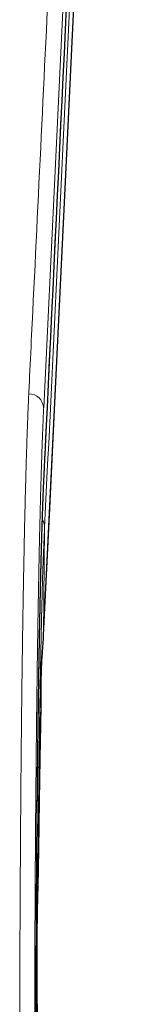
# Model space of a CAD drawing. Header units: millimetres. Extents: x 8 to 613, y 12 to 446.
# Tile 30 of 80: x 344.41 to 347.91, y 165.8 to 198.21. Entities that reach past the tile are written whole.
import ezdxf

# ---------------------------------------------------------------- set-up
doc = ezdxf.new("R2010")
doc.units = ezdxf.units.MM

msp = doc.modelspace()

# ---------------------------------------------------------------- linework, layer by layer
at = {"color": 252, "linetype": 'Continuous', "lineweight": 0}
for p, q in [((345.211, 183.304), (345.211, 183.295)), ((345.192, 177.973), (345.224, 181.49)), ((345.224, 181.496), (345.224, 181.49)), ((345.192, 177.972), (345.192, 177.973)), ((345.192, 177.957), (345.192, 177.973)), ((345.192, 177.955), (345.192, 177.972))]:
    msp.add_line(p, q, dxfattribs=at)
at = {"color": 252, "linetype": 'Continuous', "lineweight": 0, "flags": 128}
for points in [[(347.908, 237.409), (347.73, 233.692), (346.975, 217.974), (346.22, 202.257), (345.888, 195.337), (345.722, 191.877), (345.556, 188.417), (345.39, 184.957), (345.357, 184.266), (345.324, 183.577), (345.29, 182.888), (345.257, 182.195), (345.224, 181.496)], [(347.616, 235.877), (347.613, 235.815), (347.009, 223.243), (346.405, 210.67), (345.799, 198.053), (345.193, 185.434)], [(345.211, 183.304), (345.22, 183.492), (346.419, 208.457), (347.628, 233.621)], [(345.192, 177.973), (345.38, 181.899), (346.131, 197.604), (347.198, 219.903)]]:
    msp.add_lwpolyline(points, dxfattribs=at)
at = {"color": 7, "linetype": 'Continuous', "lineweight": 30, "flags": 128}
for points in [[(345.192, 177.957), (345.33, 180.853), (345.862, 191.961), (346.588, 207.136), (347.198, 219.888)], [(345.191, 177.941), (345.191, 177.942), (345.192, 177.955)]]:
    msp.add_lwpolyline(points, dxfattribs=at)
at = {"color": 252, "linetype": 'Continuous', "lineweight": 0}
for centre, radius, start, end in [((344.708, 185.41), 0.485, 2.8487, 90.6496), ((344.788, 181.499), 0.436, 359.6981, 33.8133), ((344.788, 181.492), 0.436, 359.6988, 33.7988)]:
    msp.add_arc(centre, radius, start, end, dxfattribs=at)
for points, knots in [([(344.703, 185.896), (344.709, 186.024), (344.74, 186.667), (344.871, 189.365), (345.194, 196.045), (345.69, 206.322), (346.368, 220.436), (346.846, 230.437), (347.127, 236.33)], [0, 0, 0, 0, 0.00764, 0.038199, 0.160435, 0.404908, 0.649381, 1, 1, 1, 1]), ([(344.405, 163.173), (344.405, 163.286), (344.405, 163.512), (344.405, 163.852), (344.405, 164.215), (344.406, 164.601), (344.406, 165.009), (344.407, 165.417), (344.407, 165.824), (344.408, 166.208), (344.409, 166.57), (344.41, 166.908), (344.411, 167.274), (344.412, 167.668), (344.414, 168.089), (344.416, 168.508), (344.418, 168.926), (344.419, 169.33), (344.421, 169.722), (344.424, 170.1), (344.426, 170.476), (344.428, 170.851), (344.431, 171.225), (344.433, 171.6), (344.436, 171.975), (344.439, 172.348), (344.442, 172.718), (344.445, 173.093), (344.448, 173.471), (344.452, 173.854), (344.455, 174.233), (344.459, 174.609), (344.463, 174.985), (344.467, 175.361), (344.471, 175.736), (344.476, 176.107), (344.48, 176.474), (344.485, 176.826), (344.489, 177.165), (344.494, 177.491), (344.498, 177.813), (344.503, 178.131), (344.508, 178.447), (344.513, 178.76), (344.518, 179.072), (344.523, 179.379), (344.528, 179.682), (344.534, 179.985), (344.54, 180.29), (344.546, 180.594), (344.552, 180.894), (344.558, 181.188), (344.564, 181.456), (344.569, 181.699), (344.574, 181.919), (344.579, 182.135), (344.584, 182.348), (344.59, 182.557), (344.595, 182.769), (344.601, 182.983), (344.607, 183.199), (344.613, 183.43), (344.62, 183.675), (344.628, 183.932), (344.636, 184.182), (344.644, 184.411), (344.651, 184.62), (344.658, 184.811), (344.665, 184.997), (344.672, 185.182), (344.679, 185.367), (344.687, 185.551), (344.695, 185.728), (344.7, 185.84), (344.703, 185.896)], [0, 0, 0, 0, 0.011744, 0.023489, 0.035233, 0.049373, 0.063515, 0.077658, 0.091801, 0.10594, 0.117765, 0.12959, 0.141415, 0.156224, 0.171038, 0.185852, 0.200665, 0.215474, 0.229062, 0.242653, 0.256245, 0.269835, 0.283423, 0.297263, 0.311105, 0.324948, 0.33879, 0.352629, 0.367237, 0.381847, 0.396459, 0.411069, 0.425677, 0.440637, 0.455601, 0.470566, 0.485529, 0.50049, 0.514217, 0.527947, 0.541678, 0.555408, 0.569135, 0.583122, 0.597112, 0.611103, 0.625093, 0.639081, 0.653855, 0.668633, 0.683412, 0.69819, 0.712964, 0.724596, 0.736228, 0.74786, 0.759511, 0.771162, 0.782813, 0.7955, 0.808187, 0.820873, 0.83716, 0.85345, 0.86974, 0.886027, 0.89963, 0.913234, 0.926838, 0.94044, 0.955329, 0.97022, 0.985111, 1, 1, 1, 1]), ([(345.193, 185.434), (345.19, 185.383), (345.185, 185.279), (345.178, 185.115), (345.171, 184.946), (345.164, 184.77), (345.157, 184.589), (345.149, 184.401), (345.142, 184.208), (345.135, 184.009), (345.129, 183.805), (345.122, 183.595), (345.115, 183.379), (345.108, 183.158), (345.102, 182.932), (345.095, 182.7), (345.089, 182.457), (345.082, 182.203), (345.075, 181.937), (345.069, 181.665), (345.062, 181.388), (345.056, 181.111), (345.05, 180.835), (345.044, 180.56), (345.038, 180.281), (345.032, 179.997), (345.027, 179.708), (345.021, 179.415), (345.016, 179.117), (345.011, 178.815), (345.006, 178.508), (345.001, 178.197), (344.996, 177.882), (344.991, 177.563), (344.986, 177.239), (344.982, 176.912), (344.977, 176.573), (344.972, 176.222), (344.968, 175.858), (344.963, 175.49), (344.959, 175.119), (344.955, 174.753), (344.951, 174.394), (344.947, 174.042), (344.944, 173.687), (344.941, 173.329), (344.937, 172.968), (344.934, 172.605), (344.931, 172.24), (344.928, 171.872), (344.925, 171.501), (344.923, 171.129), (344.92, 170.754), (344.918, 170.377), (344.915, 169.998), (344.913, 169.617), (344.911, 169.226), (344.909, 168.824), (344.907, 168.411), (344.905, 167.997), (344.904, 167.581), (344.902, 167.172), (344.901, 166.769), (344.9, 166.374), (344.899, 165.977), (344.898, 165.58), (344.897, 165.181), (344.897, 164.781), (344.896, 164.379), (344.896, 163.977), (344.896, 163.575), (344.896, 163.307), (344.896, 163.173)], [0, 0, 0, 0, 0.0140983, 0.0281995, 0.0423018, 0.0564031, 0.0705014, 0.084599, 0.0986995, 0.1128009, 0.1269015, 0.1409992, 0.1550967, 0.169197, 0.1832982, 0.1973985, 0.211496, 0.2266058, 0.2417193, 0.2568338, 0.2719472, 0.287057, 0.3011551, 0.3152563, 0.3293583, 0.3434594, 0.3575575, 0.371656, 0.3857574, 0.3998599, 0.4139614, 0.4280599, 0.4421582, 0.4562595, 0.4703617, 0.484463, 0.4985613, 0.5137047, 0.5288517, 0.544, 0.5591472, 0.5742908, 0.5882595, 0.6022308, 0.6162031, 0.6301745, 0.6441432, 0.6581124, 0.6720843, 0.686057, 0.7000288, 0.7139978, 0.7279679, 0.741941, 0.755915, 0.7698881, 0.7838581, 0.7987977, 0.8137408, 0.8286851, 0.8436283, 0.8585679, 0.8726609, 0.8867567, 0.9008535, 0.9149494, 0.9290423, 0.9432319, 0.9574244, 0.9716179, 0.9858104, 1, 1, 1, 1]), ([(344.942, 163.175), (344.942, 163.316), (344.942, 163.598), (344.942, 164.021), (344.943, 164.443), (344.943, 164.865), (344.944, 165.282), (344.945, 165.692), (344.946, 166.098), (344.947, 166.502), (344.948, 166.905), (344.95, 167.312), (344.951, 167.721), (344.953, 168.133), (344.955, 168.543), (344.957, 168.951), (344.96, 169.339), (344.962, 169.705), (344.964, 170.05), (344.967, 170.413), (344.969, 170.791), (344.972, 171.186), (344.976, 171.577), (344.979, 171.966), (344.983, 172.346), (344.986, 172.719), (344.99, 173.084), (344.994, 173.446), (344.997, 173.805), (345.002, 174.163), (345.006, 174.522), (345.01, 174.88), (345.015, 175.234), (345.02, 175.584), (345.024, 175.912), (345.029, 176.221), (345.033, 176.511), (345.038, 176.805), (345.043, 177.103), (345.048, 177.405), (345.053, 177.702), (345.058, 177.995), (345.064, 178.282), (345.069, 178.57), (345.075, 178.858), (345.081, 179.145), (345.087, 179.426), (345.094, 179.701), (345.1, 179.965), (345.106, 180.218), (345.112, 180.462), (345.119, 180.701), (345.125, 180.933), (345.131, 181.149), (345.137, 181.349), (345.143, 181.534), (345.149, 181.726), (345.156, 181.922), (345.163, 182.122), (345.169, 182.313), (345.176, 182.495), (345.183, 182.669), (345.19, 182.838), (345.197, 183), (345.204, 183.156), (345.208, 183.255), (345.211, 183.304)], [0, 0, 0, 0, 0.0164942, 0.032993, 0.0494932, 0.0659917, 0.0824857, 0.0984197, 0.1143579, 0.1302976, 0.1462359, 0.1621698, 0.1786426, 0.1951202, 0.2115994, 0.2280771, 0.24455, 0.2587217, 0.2728944, 0.2870661, 0.3035606, 0.3200596, 0.3365603, 0.3530595, 0.369554, 0.3854843, 0.4014186, 0.4173543, 0.4332887, 0.449219, 0.4656781, 0.4821417, 0.4986068, 0.5150704, 0.5315296, 0.5456843, 0.5598399, 0.5739946, 0.5893865, 0.6047835, 0.6201829, 0.6355823, 0.650979, 0.6663708, 0.6826122, 0.6988583, 0.7151059, 0.7313518, 0.7475931, 0.7630335, 0.7784777, 0.7939232, 0.8093674, 0.8248079, 0.8380252, 0.8512433, 0.8644605, 0.8799456, 0.8954319, 0.9109169, 0.9257603, 0.9406083, 0.9554586, 0.9703088, 0.9851567, 1, 1, 1, 1]), ([(345.224, 181.49), (345.224, 181.49), (345.222, 181.446), (345.217, 181.356), (345.211, 181.217), (345.204, 181.074), (345.198, 180.925), (345.191, 180.771), (345.184, 180.61), (345.178, 180.444), (345.171, 180.273), (345.165, 180.097), (345.159, 179.915), (345.154, 179.728), (345.148, 179.535), (345.143, 179.337), (345.138, 179.134), (345.133, 178.925), (345.128, 178.711), (345.123, 178.491), (345.118, 178.266), (345.113, 178.036), (345.108, 177.8), (345.103, 177.559), (345.098, 177.311), (345.093, 177.046), (345.087, 176.762), (345.082, 176.458), (345.076, 176.149), (345.071, 175.834), (345.066, 175.522), (345.061, 175.214), (345.056, 174.908), (345.052, 174.599), (345.048, 174.285), (345.043, 173.973), (345.039, 173.663), (345.036, 173.355), (345.032, 173.044), (345.028, 172.729), (345.025, 172.414), (345.022, 172.178), (345.02, 172.048), (345.02, 172.022)], [0, 0, 0, 0, 0.0000042, 0.0239053, 0.0478112, 0.0717173, 0.0956206, 0.1195194, 0.1436224, 0.1677306, 0.1918406, 0.215949, 0.2400522, 0.2644818, 0.2889169, 0.3133535, 0.3377883, 0.3622176, 0.3869649, 0.4117181, 0.4364733, 0.4612265, 0.4859739, 0.511131, 0.5362902, 0.5614474, 0.5905644, 0.6196907, 0.6488202, 0.6779466, 0.7070636, 0.7339837, 0.7609113, 0.7878413, 0.8147689, 0.841689, 0.8671909, 0.892699, 0.9182091, 0.943717, 0.9692187, 0.9939628, 1, 1, 1, 1]), ([(345.116, 176.703), (345.116, 176.707), (345.117, 176.755), (345.121, 176.844), (345.126, 176.972), (345.133, 177.095), (345.141, 177.215), (345.15, 177.351), (345.161, 177.502), (345.173, 177.665), (345.184, 177.822), (345.189, 177.922), (345.192, 177.972)], [0, 0, 0, 0, 0.0074502, 0.0963428, 0.1852285, 0.2749399, 0.364658, 0.4543707, 0.5892344, 0.7240992, 0.8620207, 1, 1, 1, 1]), ([(344.987, 168.819), (344.99, 168.901), (344.995, 169.08), (345.002, 169.351), (345.01, 169.645), (345.016, 169.949), (345.022, 170.262), (345.028, 170.572), (345.033, 170.879), (345.037, 171.183), (345.041, 171.484), (345.045, 171.781), (345.049, 172.062), (345.053, 172.329), (345.056, 172.58), (345.06, 172.828), (345.064, 173.067), (345.067, 173.297), (345.071, 173.518), (345.075, 173.736), (345.078, 173.945), (345.082, 174.145), (345.085, 174.336), (345.089, 174.524), (345.093, 174.707), (345.096, 174.883), (345.1, 175.053), (345.103, 175.22), (345.106, 175.384), (345.108, 175.496), (345.108, 175.553), (345.108, 175.557)], [0, 0, 0, 0, 0.031936, 0.068809, 0.105681, 0.147284, 0.188887, 0.230555, 0.272222, 0.313973, 0.355724, 0.397545, 0.439366, 0.476156, 0.512946, 0.549788, 0.58663, 0.620883, 0.655135, 0.68943, 0.723725, 0.755128, 0.78653, 0.817962, 0.849394, 0.879072, 0.90875, 0.938454, 0.968159, 0.997315, 1, 1, 1, 1])]:
    msp.add_open_spline(points, degree=3, knots=knots, dxfattribs=at)
at = {"color": 7, "linetype": 'Continuous', "lineweight": 30}
for points, knots in [([(345.211, 183.295), (345.211, 183.311), (345.214, 183.365), (345.219, 183.48), (345.228, 183.662), (346.031, 200.378), (346.832, 217.036), (347.628, 233.611)], [0, 0, 0, 0, 0.000941, 0.003229, 0.006868, 0.011824, 1, 1, 1, 1]), ([(344.942, 163.175), (344.942, 163.203), (344.942, 163.299), (344.942, 163.469), (344.942, 163.683), (344.942, 163.899), (344.942, 164.113), (344.943, 164.326), (344.943, 164.538), (344.943, 164.75), (344.943, 164.961), (344.944, 165.172), (344.944, 165.383), (344.945, 165.593), (344.945, 165.802), (344.946, 166.012), (344.946, 166.22), (344.947, 166.428), (344.947, 166.636), (344.948, 166.843), (344.949, 167.05), (344.95, 167.256), (344.95, 167.462), (344.951, 167.667), (344.952, 167.872), (344.953, 168.077), (344.954, 168.281), (344.955, 168.484), (344.956, 168.688), (344.957, 168.891), (344.958, 169.093), (344.959, 169.295), (344.961, 169.497), (344.962, 169.699), (344.963, 169.9), (344.965, 170.101), (344.966, 170.301), (344.967, 170.5), (344.969, 170.699), (344.97, 170.897), (344.972, 171.094), (344.973, 171.29), (344.975, 171.486), (344.977, 171.681), (344.978, 171.876), (344.98, 172.07), (344.982, 172.263), (344.984, 172.456), (344.985, 172.647), (344.987, 172.839), (344.989, 173.029), (344.991, 173.219), (344.993, 173.408), (344.995, 173.595), (344.997, 173.782), (344.999, 173.968), (345.002, 174.153), (345.004, 174.337), (345.006, 174.519), (345.008, 174.701), (345.01, 174.882), (345.013, 175.062), (345.015, 175.24), (345.017, 175.418), (345.02, 175.594), (345.022, 175.77), (345.025, 175.943), (345.027, 176.116), (345.03, 176.287), (345.032, 176.457), (345.035, 176.625), (345.038, 176.792), (345.04, 176.958), (345.043, 177.122), (345.046, 177.285), (345.049, 177.446), (345.051, 177.605), (345.054, 177.763), (345.057, 177.92), (345.06, 178.075), (345.063, 178.228), (345.066, 178.38), (345.069, 178.53), (345.072, 178.679), (345.075, 178.826), (345.078, 178.971), (345.081, 179.114), (345.084, 179.256), (345.087, 179.397), (345.09, 179.535), (345.093, 179.672), (345.096, 179.808), (345.1, 179.942), (345.103, 180.075), (345.106, 180.207), (345.109, 180.337), (345.113, 180.466), (345.116, 180.594), (345.119, 180.72), (345.123, 180.846), (345.126, 180.969), (345.13, 181.092), (345.133, 181.213), (345.137, 181.332), (345.141, 181.45), (345.144, 181.565), (345.148, 181.679), (345.151, 181.791), (345.155, 181.9), (345.159, 182.008), (345.162, 182.114), (345.166, 182.219), (345.17, 182.321), (345.174, 182.421), (345.177, 182.52), (345.181, 182.617), (345.185, 182.711), (345.189, 182.804), (345.192, 182.895), (345.196, 182.983), (345.2, 183.07), (345.204, 183.155), (345.207, 183.229), (345.21, 183.276), (345.211, 183.295)], [0, 0, 0, 0, 0.003209, 0.011275, 0.019912, 0.028265, 0.036598, 0.044913, 0.053212, 0.061496, 0.069765, 0.078037, 0.086296, 0.094542, 0.102776, 0.111, 0.119214, 0.12742, 0.135619, 0.143812, 0.152, 0.160185, 0.168368, 0.17655, 0.184732, 0.192915, 0.2011, 0.209288, 0.217481, 0.22568, 0.233885, 0.242099, 0.250322, 0.258555, 0.2668, 0.275057, 0.283328, 0.291582, 0.299813, 0.308051, 0.316295, 0.324547, 0.332805, 0.34107, 0.349342, 0.357621, 0.365907, 0.3742, 0.382499, 0.390805, 0.399119, 0.407453, 0.415782, 0.424108, 0.432432, 0.440755, 0.449078, 0.457402, 0.465729, 0.474058, 0.482392, 0.490732, 0.499079, 0.507433, 0.515772, 0.524106, 0.532435, 0.540761, 0.549085, 0.557409, 0.565707, 0.574001, 0.582305, 0.590606, 0.598893, 0.607156, 0.615386, 0.623638, 0.631888, 0.640123, 0.648343, 0.656551, 0.664747, 0.672932, 0.681108, 0.689276, 0.697437, 0.705593, 0.713743, 0.721891, 0.730027, 0.738168, 0.746324, 0.754496, 0.762685, 0.770892, 0.779119, 0.787367, 0.795637, 0.80393, 0.812248, 0.820592, 0.828964, 0.837321, 0.845639, 0.853964, 0.862291, 0.87061, 0.878914, 0.887196, 0.895478, 0.903757, 0.912027, 0.920289, 0.928543, 0.936791, 0.945034, 0.953263, 0.961477, 0.969677, 0.977864, 0.986039, 0.994205, 1, 1, 1, 1]), ([(345.116, 176.667), (345.116, 176.668), (345.117, 176.697), (345.118, 176.752), (345.121, 176.834), (345.124, 176.913), (345.128, 176.991), (345.132, 177.068), (345.137, 177.148), (345.142, 177.232), (345.149, 177.322), (345.155, 177.413), (345.162, 177.507), (345.169, 177.604), (345.176, 177.699), (345.182, 177.786), (345.186, 177.861), (345.189, 177.914), (345.191, 177.945), (345.191, 177.954)], [0, 0, 0, 0, 0.001236, 0.057232, 0.113364, 0.169645, 0.226089, 0.282709, 0.339687, 0.405544, 0.474968, 0.547065, 0.622227, 0.700856, 0.783349, 0.860768, 0.917554, 0.97634, 1, 1, 1, 1]), ([(345.11, 175.784), (345.11, 175.784), (345.11, 175.795), (345.11, 175.813), (345.111, 175.837), (345.111, 175.856), (345.111, 175.872), (345.111, 175.891), (345.111, 175.913), (345.111, 175.94), (345.111, 175.967), (345.112, 175.994), (345.112, 176.019), (345.112, 176.042), (345.112, 176.065), (345.112, 176.09), (345.112, 176.117), (345.113, 176.155), (345.113, 176.201), (345.113, 176.252), (345.113, 176.297), (345.114, 176.34), (345.114, 176.387), (345.114, 176.431), (345.115, 176.472), (345.115, 176.509), (345.115, 176.547), (345.115, 176.584), (345.116, 176.62), (345.116, 176.652), (345.116, 176.68), (345.116, 176.705), (345.116, 176.732), (345.117, 176.763), (345.117, 176.8), (345.117, 176.838), (345.118, 176.876), (345.118, 176.911), (345.118, 176.943), (345.118, 176.972), (345.119, 176.997), (345.119, 177.019), (345.119, 177.04), (345.119, 177.061), (345.119, 177.084), (345.12, 177.105), (345.12, 177.122), (345.12, 177.136), (345.12, 177.146), (345.12, 177.152), (345.12, 177.157), (345.12, 177.159), (345.12, 177.159), (345.12, 177.159)], [0, 0, 0, 0, 0.0014286, 0.0218102, 0.0385201, 0.0515577, 0.0618417, 0.0735519, 0.0898442, 0.1088327, 0.1292931, 0.1472002, 0.1647781, 0.1795304, 0.1951529, 0.211893, 0.2301239, 0.2502404, 0.2897598, 0.32326, 0.35132, 0.3796888, 0.4093202, 0.4422, 0.4656045, 0.489485, 0.5132381, 0.5369012, 0.5604805, 0.58149, 0.5975643, 0.6126551, 0.628929, 0.6489077, 0.6710761, 0.6969404, 0.7209068, 0.7423364, 0.7628788, 0.7832729, 0.7994471, 0.8145683, 0.8288796, 0.8458242, 0.86597, 0.8866262, 0.9073168, 0.9269006, 0.9427963, 0.9563407, 0.9709889, 0.9870272, 1, 1, 1, 1]), ([(345.108, 175.557), (345.109, 175.605), (345.11, 175.681), (345.11, 175.756), (345.11, 175.784)], [0, 0, 0, 0, 0.621481, 1, 1, 1, 1]), ([(344.988, 168.828), (344.988, 168.846), (344.991, 168.926), (344.995, 169.066), (344.999, 169.243), (345.004, 169.416), (345.008, 169.586), (345.012, 169.759), (345.016, 169.932), (345.019, 170.104), (345.023, 170.275), (345.026, 170.445), (345.028, 170.614), (345.031, 170.782), (345.034, 170.948), (345.036, 171.113), (345.039, 171.276), (345.041, 171.437), (345.043, 171.596), (345.045, 171.754), (345.047, 171.91), (345.049, 172.063), (345.051, 172.214), (345.053, 172.364), (345.055, 172.513), (345.058, 172.661), (345.06, 172.808), (345.062, 172.954), (345.064, 173.099), (345.066, 173.242), (345.069, 173.385), (345.071, 173.526), (345.073, 173.666), (345.076, 173.805), (345.078, 173.943), (345.081, 174.08), (345.083, 174.215), (345.086, 174.348), (345.088, 174.481), (345.091, 174.616), (345.094, 174.752), (345.097, 174.886), (345.099, 175.017), (345.102, 175.147), (345.104, 175.275), (345.106, 175.371), (345.106, 175.424), (345.106, 175.435)], [0, 0, 0, 0, 0.007405, 0.031448, 0.055735, 0.077599, 0.100665, 0.124058, 0.147465, 0.170869, 0.194256, 0.217612, 0.240924, 0.264184, 0.28746, 0.310629, 0.333691, 0.356652, 0.379515, 0.402286, 0.424969, 0.447554, 0.469627, 0.491983, 0.514347, 0.536723, 0.559113, 0.58152, 0.603948, 0.626398, 0.648875, 0.67138, 0.693916, 0.716486, 0.739094, 0.761741, 0.78443, 0.807162, 0.829024, 0.852841, 0.876563, 0.90019, 0.923725, 0.947172, 0.970535, 0.993842, 1, 1, 1, 1]), ([(345.02, 172.022), (345.019, 171.943), (345.017, 171.76), (345.014, 171.452), (345.01, 171.099), (345.006, 170.725), (345.002, 170.348), (344.998, 169.969), (344.994, 169.596), (344.992, 169.348), (344.991, 169.227), (344.991, 169.226)], [0, 0, 0, 0, 0.087659, 0.203595, 0.337763, 0.471974, 0.6062, 0.740412, 0.874582, 0.998562, 1, 1, 1, 1]), ([(345, 170.176), (345, 170.175), (345, 170.168), (345, 170.155), (345, 170.138), (345, 170.123), (344.999, 170.112), (344.999, 170.105), (344.999, 170.101)], [0, 0, 0, 0, 0.014533, 0.289358, 0.524041, 0.718601, 0.873052, 1, 1, 1, 1]), ([(344.977, 165.807), (344.977, 165.827), (344.977, 165.915), (344.977, 166.069), (344.977, 166.27), (344.977, 166.469), (344.977, 166.668), (344.978, 166.866), (344.978, 167.063), (344.979, 167.26), (344.979, 167.456), (344.98, 167.653), (344.981, 167.849), (344.982, 168.045), (344.983, 168.241), (344.984, 168.436), (344.986, 168.63), (344.987, 168.825), (344.989, 169.018), (344.99, 169.152), (344.991, 169.221), (344.991, 169.226)], [0, 0, 0, 0, 0.0178981, 0.0755944, 0.1332574, 0.1908653, 0.2483966, 0.3058298, 0.363142, 0.4198832, 0.4773546, 0.5348247, 0.5923014, 0.6497926, 0.7073075, 0.7648552, 0.8224451, 0.8800863, 0.937788, 0.9955594, 1, 1, 1, 1]), ([(344.977, 165.806), (344.977, 165.779), (344.977, 165.645), (344.977, 165.402), (344.977, 165.079), (344.978, 164.755), (344.978, 164.43), (344.978, 164.104), (344.979, 163.778), (344.979, 163.56), (344.979, 163.451)], [0, 0, 0, 0, 0.0347573, 0.1723141, 0.3098704, 0.4474083, 0.5855467, 0.7237044, 0.8618619, 1, 1, 1, 1])]:
    msp.add_open_spline(points, degree=3, knots=knots, dxfattribs=at)

doc.saveas('drawing.dxf')
